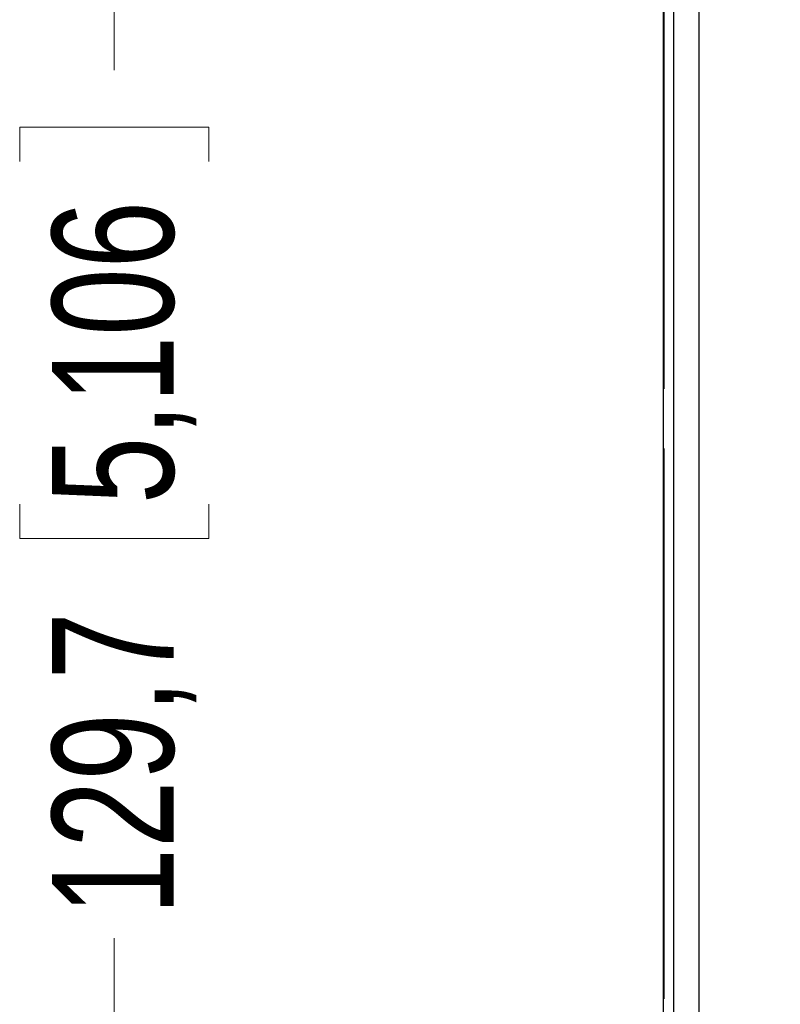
# Model space of a CAD drawing. Header units: millimetres. Extents: x 0 to 840, y 0 to 594.
# Tile 31 of 77: x 278 to 312, y 299 to 343. Entities that reach past the tile are written whole.
import ezdxf

# ---------------------------------------------------------------- set-up
doc = ezdxf.new("R2010")
doc.units = ezdxf.units.MM
doc.header["$LTSCALE"] = 2
doc.linetypes.add('SLD-Solid', pattern=[0])
doc.styles.add('SLDTEXTSTYLE2', font='ARIALN.TTF', dxfattribs={"width": 0.87})
doc.dimstyles.new('SLDDIMSTYLE0', dxfattribs={"dimtxt": 5.4, "dimasz": 5.4, "dimexe": 0, "dimexo": 0.0625, "dimgap": 1.35, "dimtad": 0, "dimdec": 1, "dimrnd": 1e-09, "dimzin": 12, "dimdsep": 46, "dimtxsty": 'SLDTEXTSTYLE2', "dimsah": 1, "dimcen": 0.09, "dimadec": 0, "dimazin": 3, "dimtfac": 1, "dimtdec": 3, "dimtofl": 0, "dimtmove": 0, "dimatfit": 3, "dimfxl": 1, "dimfrac": 2, "dimtolj": 1, "dimtzin": 12, "dimarcsym": 0})

# ---------------------------------------------------------------- blocks, each defined once
blk = doc.blocks.new('_D_2')
at = {"color": 1, "linetype": 'SLD-Solid', "lineweight": 18}
for p, q in [((317.478, 386.238), (280.971, 386.238)), ((282.471, 386.238), (282.471, 340.677)), ((278.271, 336.621), (278.271, 338.142)), ((278.271, 338.142), (286.671, 338.142)), ((286.671, 338.142), (286.671, 336.621)), ((278.271, 321.396), (278.271, 319.874)), ((286.671, 319.874), (286.671, 321.396)), ((278.271, 319.874), (286.671, 319.874)), ((282.471, 256.554), (282.471, 302.114)), ((317.266, 256.554), (280.971, 256.554))]:
    blk.add_line(p, q, dxfattribs=at)
for points in [[(282.471, 386.238), (281.121, 380.838), (283.821, 380.838)], [(282.471, 256.554), (283.821, 261.954), (281.121, 261.954)]]:
    blk.add_solid(points, dxfattribs=at)
at = {"color": 1, "linetype": 'SLD-Solid', "lineweight": 18, "char_height": 5.4, "attachment_point": 1, "rotation": 90, "style": 'SLDTEXTSTYLE2'}
for s, insert in [('5,106', (279.71, 321.396)), ('129,7', (279.71, 303.128))]:
    blk.add_mtext(s, dxfattribs=dict(at, insert=insert))

msp = doc.modelspace()

# ---------------------------------------------------------------- linework, layer by layer
at = {"color": 7, "linetype": 'SLD-Solid', "lineweight": 25}
for p, q in [((307.341, 268.197), (307.341, 382.189)), ((308.454, 381.367), (308.454, 269.019)), ((306.879, 326.522), (306.879, 350.964)), ((306.9, 350.962), (306.9, 326.524)), ((306.9, 350.954), (306.9, 326.532)), ((306.879, 329.782), (306.878, 329.781)), ((306.878, 320.605), (306.878, 329.781)), ((306.9, 326.524), (306.879, 326.522)), ((306.879, 323.864), (306.879, 326.522)), ((306.879, 326.522), (306.879, 326.522)), ((306.879, 323.864), (306.9, 323.862)), ((306.879, 323.864), (306.879, 323.864)), ((306.879, 299.422), (306.879, 323.864)), ((306.9, 323.862), (306.9, 299.424)), ((306.9, 323.854), (306.9, 299.432)), ((306.878, 320.605), (306.879, 320.604)), ((306.878, 298.903), (306.878, 305.483)), ((306.878, 305.483), (306.879, 305.483)), ((306.9, 299.424), (306.879, 299.422)), ((306.879, 296.764), (306.879, 299.422)), ((306.879, 299.422), (306.879, 299.422))]:
    msp.add_line(p, q, dxfattribs=at)
for centre, start, end in [((307.129, 326.522), 156.4689, 180), ((307.129, 323.864), 180, 203.5311), ((307.129, 299.422), 156.4689, 180)]:
    msp.add_arc(centre, 0.25, start, end, dxfattribs=at)

# ---------------------------------------------------------------- dimensions: what is measured, and where the dimension line sits
at = {"color": 1, "linetype": 'SLD-Solid', "lineweight": 18}
dim = msp.add_linear_dim(base=(282.471, 256.554), p1=(319.478, 386.238), p2=(319.266, 256.554), angle=90, dimstyle='SLDDIMSTYLE0', dxfattribs=at)
dim.commit()
dim.dimension.update_dxf_attribs({"geometry": '_D_2', "text_midpoint": (282.471, 321.396), "dimtype": 160})

doc.saveas('drawing.dxf')
